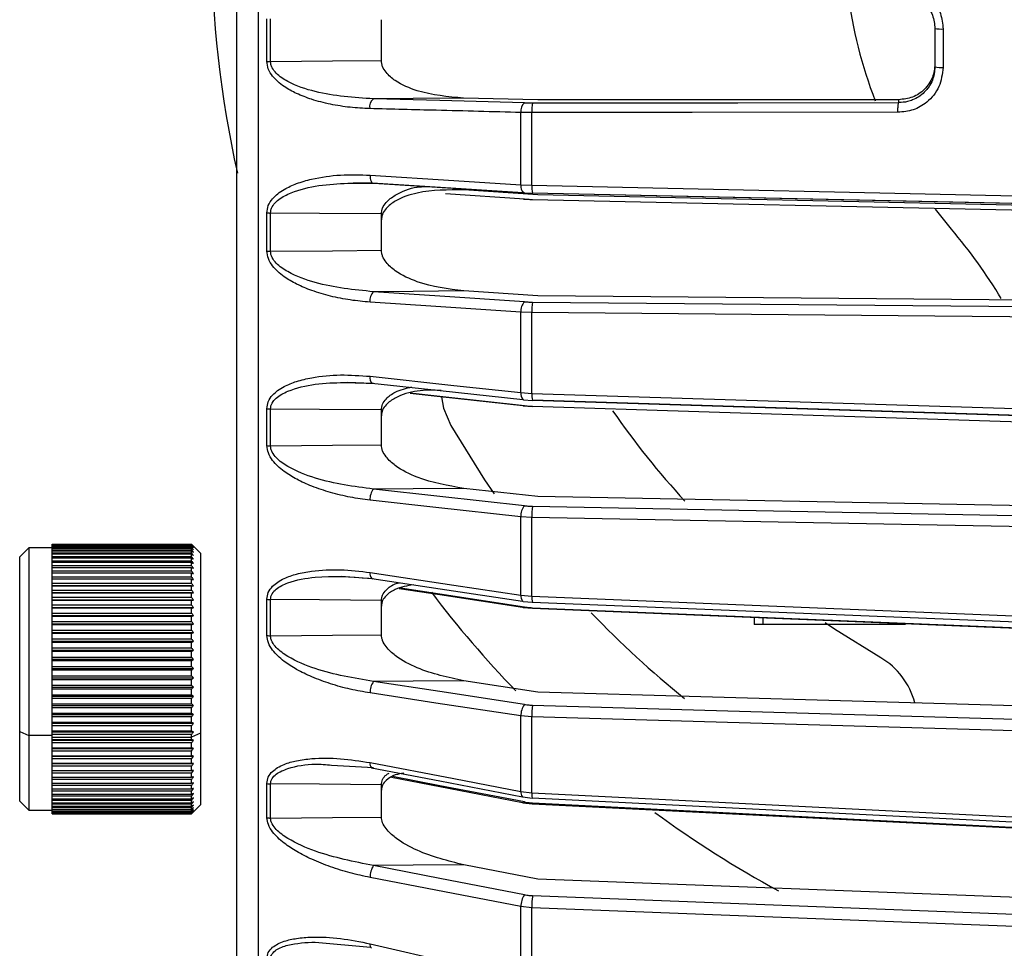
# Model space of a CAD drawing. Header units: millimetres. Extents: x -98 to 272, y -127 to 126.
# Tile 3 of 18: x -98 to -44, y -56 to -5. Entities that reach past the tile are written whole.
import ezdxf

# ---------------------------------------------------------------- set-up
doc = ezdxf.new("R2010")
doc.units = ezdxf.units.MM

msp = doc.modelspace()

# ---------------------------------------------------------------- linework, layer by layer
at = {"color": 7, "linetype": 'Continuous', "lineweight": 25}
for p, q in [((-84.902, -108.524), (-84.902, 108.524)), ((-84.433, -6.869), (-84.433, -4.511)), ((-78.1, -6.819), (-78.1, -4.565)), ((-47.05, -5.078), (-47.05, -7.201)), ((-69.458, -9.004), (-73.561, -8.899)), ((-49.5, -8.988), (-69.458, -9.004)), ((-70.388, -13.694), (-70.388, -9.694)), ((-69.787, -9.703), (-70.388, -9.694)), ((-69.787, -13.717), (-69.787, -9.703)), ((-79.665, -13.576), (-78.619, -13.574)), ((-69.458, -14.244), (-73.55, -13.975)), ((-70.388, -13.694), (-69.787, -13.717)), ((-70.241, -14.134), (-69.753, -14.155)), ((-70.192, -14.48), (-74.553, -14.193)), ((-70.241, -14.479), (-70.048, -14.488)), ((-69.868, -14.496), (-69.753, -14.501)), ((-18.5, -15.255), (-69.741, -14.154)), ((-69.741, -14.499), (-18.5, -15.616)), ((-18.5, -15.353), (-69.458, -14.244)), ((-46.591, -16.141), (-47.47, -15.04)), ((-84.433, -17.355), (-84.433, -15.246)), ((-78.1, -17.31), (-78.1, -15.304)), ((-69.458, -19.833), (-73.55, -19.559)), ((-18.5, -20.278), (-69.458, -19.833)), ((-69.741, -20.176), (-18.5, -20.624)), ((-70.388, -25.179), (-70.388, -20.735)), ((-69.787, -20.758), (-70.388, -20.735)), ((-69.787, -25.219), (-69.787, -20.758)), ((-79.959, -24.602), (-78.63, -24.656)), ((-78.54, -24.668), (-78.535, -24.666)), ((-70.388, -25.179), (-69.787, -25.219)), ((-70.251, -25.574), (-69.755, -25.608)), ((-84.433, -28.109), (-84.433, -26.075)), ((-84.233, -28.119), (-84.233, -26.085)), ((-70.252, -25.914), (-69.755, -25.948)), ((-78.1, -28.069), (-78.1, -26.136)), ((-69.458, -30.923), (-73.551, -30.472)), ((-20.5, -31.846), (-69.458, -30.923)), ((-70.388, -36.372), (-70.388, -32.042)), ((-69.787, -32.081), (-70.388, -32.042)), ((-69.787, -36.427), (-69.787, -32.081)), ((-96.3, -48.462), (-96.3, -33.563)), ((-96.3, -33.563), (-88.6, -33.563)), ((-88.6, -33.568), (-96.3, -33.568)), ((-96.3, -33.587), (-88.6, -33.587)), ((-88.6, -33.607), (-96.3, -33.607)), ((-96.3, -33.647), (-88.6, -33.647)), ((-88.6, -33.682), (-96.3, -33.682)), ((-96.3, -33.743), (-88.6, -33.743)), ((-88.1, -34.062), (-88.6, -33.562)), ((-88.6, -33.587), (-88.6, -33.568)), ((-88.6, -33.647), (-88.6, -33.607)), ((-88.6, -33.743), (-88.6, -33.682)), ((-97.6, -33.762), (-98.1, -34.262)), ((-98.1, -47.762), (-98.1, -34.262)), ((-96.3, -33.762), (-97.6, -33.762)), ((-97.6, -33.762), (-97.6, -48.262)), ((-88.6, -33.792), (-96.3, -33.792)), ((-96.3, -33.875), (-88.6, -33.875)), ((-88.6, -33.938), (-96.3, -33.938)), ((-96.3, -34.041), (-88.6, -34.041)), ((-88.6, -34.118), (-96.3, -34.118)), ((-96.3, -34.242), (-88.6, -34.242)), ((-88.6, -33.875), (-88.6, -33.792)), ((-88.6, -34.041), (-88.6, -33.938)), ((-88.6, -34.242), (-88.6, -34.118)), ((-88.1, -34.062), (-88.1, -47.962)), ((-88.6, -34.332), (-96.3, -34.332)), ((-96.3, -34.475), (-88.6, -34.475)), ((-88.6, -34.578), (-96.3, -34.578)), ((-96.3, -34.74), (-88.6, -34.74)), ((-88.6, -34.475), (-88.6, -34.332)), ((-88.6, -34.74), (-88.6, -34.578)), ((-88.6, -34.856), (-96.3, -34.856)), ((-96.3, -35.036), (-88.6, -35.036)), ((-88.6, -35.163), (-96.3, -35.163)), ((-96.3, -35.361), (-88.6, -35.361)), ((-88.6, -35.036), (-88.6, -34.856)), ((-88.6, -35.361), (-88.6, -35.163)), ((-80.326, -35.324), (-78.638, -35.454)), ((-88.6, -35.499), (-96.3, -35.499)), ((-96.3, -35.713), (-88.6, -35.713)), ((-96.3, -35.861), (-88.495, -35.861)), ((-88.6, -35.862), (-96.3, -35.862)), ((-88.6, -35.713), (-88.6, -35.499)), ((-88.6, -36.092), (-88.6, -35.862)), ((-96.3, -36.092), (-88.6, -36.092)), ((-96.3, -36.239), (-88.495, -36.239)), ((-88.6, -36.25), (-96.3, -36.25)), ((-88.6, -36.494), (-88.6, -36.25)), ((-70.388, -36.372), (-69.787, -36.427)), ((-96.3, -36.494), (-88.6, -36.494)), ((-96.3, -36.64), (-88.495, -36.64)), ((-88.6, -36.662), (-96.3, -36.662)), ((-96.3, -36.918), (-88.6, -36.918)), ((-88.6, -36.918), (-88.6, -36.662)), ((-84.433, -38.606), (-84.433, -36.604)), ((-84.233, -38.621), (-84.233, -36.619)), ((-78.1, -38.572), (-78.1, -36.668)), ((-70.263, -36.722), (-69.758, -36.769)), ((-96.3, -37.062), (-88.495, -37.062)), ((-88.6, -37.094), (-96.3, -37.094)), ((-96.3, -37.362), (-88.6, -37.362)), ((-96.3, -37.504), (-88.495, -37.504)), ((-88.6, -37.546), (-96.3, -37.546)), ((-88.6, -37.362), (-88.6, -37.094)), ((-88.6, -37.824), (-88.6, -37.546)), ((-70.264, -37.051), (-69.758, -37.099)), ((-69.741, -37.072), (-18.5, -39.183)), ((-96.3, -37.824), (-88.6, -37.824)), ((-96.3, -37.963), (-88.495, -37.963)), ((-88.6, -38.014), (-96.3, -38.014)), ((-88.6, -38.302), (-88.6, -38.014)), ((-57.5, -37.594), (-57.5, -38)), ((-49.133, -38), (-57.5, -38)), ((-57, -38), (-57, -37.615)), ((-96.3, -38.302), (-88.6, -38.302)), ((-96.3, -38.436), (-88.495, -38.436)), ((-88.6, -38.497), (-96.3, -38.497)), ((-88.6, -38.792), (-88.6, -38.497)), ((-96.3, -38.792), (-88.6, -38.792)), ((-96.3, -38.922), (-88.495, -38.922)), ((-88.6, -38.993), (-96.3, -38.993)), ((-88.6, -39.294), (-88.6, -38.993)), ((-96.3, -39.294), (-88.6, -39.294)), ((-96.3, -39.418), (-88.495, -39.418)), ((-88.6, -39.498), (-96.3, -39.498)), ((-88.6, -39.804), (-88.6, -39.498)), ((-96.3, -39.804), (-88.6, -39.804)), ((-96.3, -39.922), (-88.495, -39.922)), ((-88.6, -40.01), (-96.3, -40.01)), ((-88.6, -40.319), (-88.6, -40.01)), ((-96.3, -40.319), (-88.6, -40.319)), ((-96.3, -40.432), (-88.495, -40.432)), ((-88.6, -40.528), (-96.3, -40.528)), ((-88.6, -40.838), (-88.6, -40.528)), ((-96.3, -40.838), (-88.6, -40.838)), ((-96.3, -40.944), (-88.495, -40.944)), ((-88.6, -41.047), (-96.3, -41.047)), ((-96.3, -41.358), (-88.6, -41.358)), ((-88.6, -41.358), (-88.6, -41.047)), ((-69.458, -41.729), (-73.55, -41.105)), ((-96.3, -41.456), (-88.495, -41.456)), ((-88.6, -41.567), (-96.3, -41.567)), ((-96.3, -41.877), (-88.6, -41.877)), ((-88.6, -41.877), (-88.6, -41.567)), ((-18.5, -43.197), (-69.458, -41.729)), ((-96.3, -41.967), (-88.495, -41.967)), ((-88.6, -42.084), (-96.3, -42.084)), ((-96.3, -42.391), (-88.6, -42.391)), ((-88.6, -42.391), (-88.6, -42.084)), ((-69.741, -42.457), (-18.5, -43.934)), ((-96.3, -42.472), (-88.495, -42.472)), ((-88.6, -42.596), (-96.3, -42.596)), ((-96.3, -42.898), (-88.6, -42.898)), ((-96.3, -42.971), (-88.495, -42.971)), ((-88.6, -42.898), (-88.6, -42.596)), ((-88.6, -43.099), (-96.3, -43.099)), ((-96.3, -43.396), (-88.6, -43.396)), ((-96.3, -43.46), (-88.495, -43.46)), ((-88.6, -43.396), (-88.6, -43.099)), ((-70.388, -47.225), (-70.388, -43.054)), ((-69.787, -43.109), (-70.388, -43.054)), ((-69.787, -47.295), (-69.787, -43.109)), ((-98.1, -43.915), (-97.6, -44.13)), ((-88.6, -43.593), (-96.3, -43.593)), ((-96.3, -43.883), (-88.6, -43.883)), ((-96.3, -43.937), (-88.495, -43.937)), ((-88.6, -44.074), (-96.3, -44.074)), ((-88.6, -43.883), (-88.6, -43.593)), ((-88.1, -44.001), (-88.6, -44.216)), ((-88.6, -44.355), (-88.6, -44.074)), ((-96.3, -44.13), (-97.6, -44.13)), ((-96.3, -44.216), (-88.6, -44.216)), ((-96.3, -44.355), (-88.6, -44.355)), ((-96.3, -44.4), (-88.495, -44.4)), ((-88.6, -44.541), (-96.3, -44.541)), ((-88.6, -44.812), (-88.6, -44.541)), ((-96.3, -44.812), (-88.6, -44.812)), ((-96.3, -44.846), (-88.495, -44.846)), ((-88.6, -44.99), (-96.3, -44.99)), ((-88.6, -45.249), (-88.6, -44.99)), ((-96.3, -45.249), (-88.6, -45.249)), ((-96.3, -45.274), (-88.495, -45.274)), ((-88.6, -45.42), (-96.3, -45.42)), ((-96.3, -45.667), (-88.6, -45.667)), ((-96.3, -45.681), (-88.495, -45.681)), ((-88.6, -45.667), (-88.6, -45.42)), ((-88.6, -45.828), (-96.3, -45.828)), ((-96.3, -46.061), (-88.6, -46.061)), ((-96.3, -46.065), (-88.495, -46.065)), ((-88.6, -46.213), (-96.3, -46.213)), ((-88.6, -46.061), (-88.6, -45.828)), ((-88.6, -46.431), (-88.6, -46.213)), ((-80.866, -45.766), (-78.535, -45.897)), ((-96.3, -46.431), (-88.6, -46.431)), ((-88.6, -46.572), (-96.3, -46.572)), ((-96.3, -46.774), (-88.6, -46.774)), ((-88.6, -46.774), (-88.6, -46.572)), ((-84.433, -48.676), (-84.433, -46.79)), ((-84.233, -48.695), (-84.233, -46.808)), ((-88.6, -46.904), (-96.3, -46.904)), ((-96.3, -47.09), (-88.6, -47.09)), ((-88.6, -47.208), (-96.3, -47.208)), ((-88.6, -47.09), (-88.6, -46.904)), ((-88.6, -47.375), (-88.6, -47.208)), ((-78.1, -48.648), (-78.1, -46.855)), ((-70.388, -47.225), (-69.787, -47.295)), ((-98.1, -47.762), (-97.6, -48.262)), ((-96.3, -47.375), (-88.6, -47.375)), ((-88.6, -47.482), (-96.3, -47.482)), ((-96.3, -47.63), (-88.6, -47.63)), ((-88.6, -47.724), (-96.3, -47.724)), ((-96.3, -47.853), (-88.6, -47.853)), ((-88.6, -47.63), (-88.6, -47.482)), ((-88.6, -47.853), (-88.6, -47.724)), ((-70.279, -47.846), (-69.761, -47.907)), ((-70.278, -47.529), (-69.761, -47.59)), ((-97.6, -48.262), (-96.3, -48.262)), ((-88.6, -47.933), (-96.3, -47.933)), ((-96.3, -48.042), (-88.6, -48.042)), ((-88.6, -48.108), (-96.3, -48.108)), ((-96.3, -48.197), (-88.6, -48.197)), ((-88.6, -48.249), (-96.3, -48.249)), ((-96.3, -48.317), (-88.6, -48.317)), ((-88.6, -48.355), (-96.3, -48.355)), ((-96.3, -48.401), (-88.6, -48.401)), ((-88.6, -48.425), (-96.3, -48.425)), ((-88.6, -48.042), (-88.6, -47.933)), ((-88.6, -48.462), (-88.1, -47.962)), ((-88.6, -48.197), (-88.6, -48.108)), ((-88.6, -48.317), (-88.6, -48.249)), ((-88.6, -48.401), (-88.6, -48.355)), ((-88.6, -48.45), (-88.6, -48.425)), ((-96.3, -48.45), (-88.6, -48.45)), ((-88.6, -48.459), (-96.3, -48.459)), ((-96.3, -48.462), (-88.6, -48.462)), ((-88.6, -48.459), (-88.6, -48.462)), ((-69.458, -52.074), (-73.551, -51.284)), ((-20.5, -53.957), (-69.458, -52.074)), ((-70.388, -57.562), (-70.388, -53.592)), ((-69.787, -53.662), (-70.388, -53.592)), ((-69.787, -57.645), (-69.787, -53.662)), ((-81.757, -55.548), (-78.699, -55.83))]:
    msp.add_line(p, q, dxfattribs=at)
at = {"color": 7, "linetype": 'Continuous', "lineweight": 25, "flags": 128}
for points in [[(-84.233, -6.872), (-80.798, -6.843), (-78.1, -6.819)], [(-73.561, -8.899), (-76.354, -8.924), (-78.548, -8.943)], [(-70.192, -9.157), (-74.872, -9.037), (-78.548, -8.943)], [(-69.741, -9.162), (-58.406, -9.153), (-49.5, -9.146)], [(-49.5, -9.146), (-49.5, -9.058), (-49.5, -8.988)], [(-49.548, -9.685), (-60.926, -9.695), (-69.787, -9.703)], [(-78.73, -13.156), (-74.092, -13.455), (-70.388, -13.694)], [(-78.73, -13.156), (-78.728, -13.252), (-78.717, -13.342), (-78.699, -13.423), (-78.675, -13.492), (-78.645, -13.545), (-78.611, -13.581), (-78.574, -13.599), (-78.534, -13.598)], [(-78.619, -13.574), (-74.845, -13.818), (-70.277, -14.112)], [(-78.534, -13.598), (-73.863, -13.898), (-70.254, -14.131)], [(-70.192, -14.135), (-70.231, -14.136), (-70.241, -14.134)], [(-69.787, -13.717), (-41.345, -14.33), (-18.5, -14.821)], [(-69.762, -14.134), (-44.771, -14.671), (-18.5, -15.236)], [(-70.241, -14.479), (-70.231, -14.482), (-70.192, -14.48)], [(-69.741, -14.154), (-69.751, -14.157), (-69.753, -14.155)], [(-69.753, -14.5), (-69.751, -14.502), (-69.741, -14.499)], [(-78.1, -15.304), (-81.534, -15.274), (-84.233, -15.252)], [(-84.233, -17.362), (-80.798, -17.333), (-78.1, -17.31)], [(-73.55, -19.559), (-76.341, -19.583), (-78.534, -19.602)], [(-70.192, -20.16), (-74.864, -19.847), (-78.534, -19.602)], [(-70.388, -20.735), (-75.093, -20.421), (-78.73, -20.178)], [(-18.5, -21.205), (-47.499, -20.952), (-69.787, -20.758)], [(-78.731, -24.279), (-74.093, -24.779), (-70.388, -25.179)], [(-78.63, -24.656), (-74.854, -25.063), (-70.287, -25.556)], [(-76.512, -25.216), (-74.855, -25.397), (-70.287, -25.896)], [(-70.192, -25.905), (-74.864, -25.395), (-76.509, -25.215)], [(-74.779, -25.419), (-74.665, -26.035), (-74.265, -27)], [(-70.251, -25.574), (-70.269, -25.568), (-70.286, -25.556)], [(-69.787, -25.219), (-42.47, -26.076), (-20.548, -26.764)], [(-78.1, -26.136), (-81.534, -26.108), (-84.233, -26.085)], [(-70.287, -25.896), (-70.269, -25.907), (-70.252, -25.914)], [(-70.252, -25.914), (-70.231, -25.916), (-70.192, -25.905)], [(-69.764, -25.593), (-45.77, -26.345), (-20.523, -27.137)], [(-69.741, -25.596), (-69.751, -25.609), (-69.755, -25.608)], [(-69.755, -25.948), (-69.751, -25.949), (-69.741, -25.936)], [(-20.521, -27.14), (-48.075, -26.276), (-69.741, -25.596)], [(-69.741, -25.936), (-42.166, -26.808), (-20.5, -27.494)], [(-74.265, -27), (-72.399, -30.001), (-71.875, -30.772)], [(-84.233, -28.119), (-80.798, -28.091), (-78.1, -28.069)], [(-73.551, -30.472), (-76.342, -30.495), (-78.535, -30.514)], [(-70.192, -31.433), (-74.864, -30.918), (-78.535, -30.514)], [(-70.388, -32.042), (-75.094, -31.524), (-78.731, -31.123)], [(-69.741, -31.461), (-42.166, -31.982), (-20.5, -32.391)], [(-20.548, -33.009), (-48.379, -32.485), (-69.787, -32.081)], [(-78.73, -35.119), (-74.092, -35.816), (-70.388, -36.372)], [(-78.638, -35.454), (-74.863, -36.021), (-70.296, -36.708)], [(-77.113, -36.005), (-74.864, -36.346), (-70.296, -37.038)], [(-70.192, -37.03), (-74.864, -36.322), (-77.055, -35.99)], [(-69.787, -36.427), (-41.345, -37.592), (-18.5, -38.527)], [(-78.1, -36.668), (-81.534, -36.64), (-84.233, -36.619)], [(-70.263, -36.722), (-70.269, -36.721), (-70.296, -36.708)], [(-69.766, -36.759), (-44.775, -37.781), (-18.5, -38.856)], [(-69.741, -36.742), (-69.751, -36.765), (-69.758, -36.769)], [(-70.296, -37.038), (-70.269, -37.05), (-70.264, -37.051)], [(-70.264, -37.051), (-70.231, -37.049), (-70.192, -37.03)], [(-69.758, -37.099), (-69.751, -37.095), (-69.741, -37.072)], [(-69.753, -37.089), (-44.775, -38.118), (-18.501, -39.2)], [(-50.5, -39.837), (-53.056, -38.248), (-53.565, -37.903)], [(-84.233, -38.621), (-80.798, -38.594), (-78.1, -38.572)], [(-73.55, -41.105), (-76.341, -41.127), (-78.534, -41.145)], [(-70.192, -42.418), (-74.864, -41.705), (-78.534, -41.145)], [(-70.388, -43.054), (-75.093, -42.337), (-78.73, -41.782)], [(-18.5, -44.585), (-47.499, -43.75), (-69.787, -43.109)], [(-78.731, -45.631), (-74.093, -46.518), (-70.388, -47.225)], [(-78.648, -45.925), (-74.873, -46.646), (-70.305, -47.519)], [(-78.648, -45.925), (-78.646, -45.926), (-78.617, -45.935)], [(-78.1, -46.855), (-81.534, -46.829), (-84.233, -46.808)], [(-77.554, -46.442), (-74.874, -46.958), (-70.306, -47.836)], [(-70.192, -47.807), (-74.864, -46.909), (-77.49, -46.404)], [(-69.787, -47.295), (-42.47, -48.663), (-20.548, -49.761)], [(-70.306, -47.836), (-70.303, -47.837), (-70.279, -47.846)], [(-70.278, -47.529), (-70.303, -47.52), (-70.305, -47.519)], [(-69.768, -47.583), (-45.774, -48.784), (-20.527, -50.048)], [(-69.768, -47.901), (-69.76, -47.906), (-69.751, -47.893), (-69.741, -47.861)], [(-69.758, -47.901), (-45.774, -49.108), (-20.528, -50.378)], [(-69.741, -47.861), (-42.166, -49.248), (-20.5, -50.338)], [(-84.233, -48.695), (-80.798, -48.669), (-78.1, -48.648)], [(-73.551, -51.284), (-76.342, -51.305), (-78.535, -51.322)], [(-70.192, -52.935), (-74.864, -52.032), (-78.535, -51.322)], [(-70.388, -53.592), (-75.094, -52.683), (-78.731, -51.981)], [(-69.741, -52.985), (-42.166, -54.046), (-20.5, -54.88)], [(-20.548, -55.554), (-48.379, -54.484), (-69.787, -53.662)], [(-78.73, -55.644), (-74.092, -56.71), (-70.388, -57.562)]]:
    msp.add_lwpolyline(points, dxfattribs=at)
at = {"color": 7, "linetype": 'Continuous', "lineweight": 25}
for centre, radius, start, end in [((-27.5, 0), 60, 167.88144, 192.56135), ((-27.5, 0), 25, 186.987, 201.2169), ((-47.155, -2.559), 2.522, 262.1356, 272.3843), ((-84.236, 0.458), 7.33, 268.4595, 270.0263), ((-47.155, -5.412), 1.792, 258.8885, 273.3468), ((-78.192, -9.377), 0.562, 129.3333, 190.5882), ((-69.837, -9.591), 0.561, 129.3226, 190.5721), ((-68.124, -9.571), 1.668, 165.8138, 184.5245), ((-69.889, -13.771), 0.505, 171.181, 225.912), ((-68.236, -13.817), 1.555, 176.3236, 192.546), ((-84.236, -11.945), 3.307, 266.5826, 270.0573), ((-69.5, -35.511), 30, 31.1769, 40.2142), ((-84.236, -14.456), 2.906, 266.1105, 270.0648), ((-78.061, -20.084), 0.676, 134.4444, 187.9387), ((-69.72, -20.642), 0.675, 134.4364, 187.9212), ((-67.637, -20.634), 2.154, 167.7213, 183.3089), ((-78.257, -24.35), 0.48, 171.4678, 220.6958), ((-69.893, -25.248), 0.5, 172.1497, 218.0987), ((-68.578, -25.317), 1.213, 175.3534, 193.9031), ((-84.236, -24.146), 1.939, 264.1624, 270.0939), ((-27.5, 0), 46, 214.6858, 222.6624), ((-84.236, -26.319), 1.8, 263.7091, 270.1002), ((-77.931, -31.044), 0.804, 138.7158, 185.6201), ((-69.588, -31.964), 0.804, 138.7107, 185.6028), ((-67.088, -31.969), 2.701, 169.1786, 182.3954), ((-78.322, -35.187), 0.414, 170.5428, 220.2511), ((-78.591, -35.386), 0.0832, 235.5071, 312.7437), ((-27.5, 0), 60, 217.11973, 223.97948), ((-69.98, -36.44), 0.414, 170.5579, 220.2862), ((-68.871, -36.522), 0.921, 174.0812, 195.5648), ((-84.236, -35.231), 1.388, 261.8201, 270.1235), ((-27.5, 0), 54, 223.7617, 231.1942), ((-84.236, -37.304), 1.317, 261.3763, 270.1283), ((-52.5, -43.301), 4, 14.1833, 60), ((-77.795, -41.722), 0.937, 142.0682, 183.7268), ((-69.453, -42.994), 0.937, 142.0654, 183.7097), ((-66.523, -43.01), 3.265, 170.2506, 181.7296), ((-78.384, -45.692), 0.352, 170.085, 221.4617), ((-84.235, -45.716), 1.092, 259.5683, 270.1443), ((-70.019, -47.279), 0.374, 171.723, 219.8807), ((-68.827, -47.378), 0.963, 175.0655, 192.3361), ((-70.272, -47.743), 0.103, 266.4725, 321.1425), ((-27.5, 0), 60, 233.74826, 241.48238), ((-84.235, -47.644), 1.051, 259.1531, 270.1471), ((-77.661, -51.941), 1.071, 144.713, 182.1148), ((-69.318, -53.553), 1.071, 144.712, 182.0979), ((-65.959, -53.581), 3.828, 171.058, 181.2141), ((-78.459, -55.702), 0.277, 167.9362, 224.5632)]:
    msp.add_arc(centre, radius, start, end, dxfattribs=at)
for points, knots in [([(-86.1, -106.692), (-86.1, -106.609), (-86.1, -106.439), (-86.1, -105.038), (-86.1, -102.714), (-86.1, -99.336), (-86.1, -94.909), (-86.1, -89.436), (-86.1, -82.965), (-86.1, -75.577), (-86.1, -67.382), (-86.1, -58.517), (-86.1, -49.136), (-86.1, -39.405), (-86.1, -29.486), (-86.1, -19.539), (-86.1, -9.707), (-86.1, 0), (-86.1, 9.707), (-86.1, 19.539), (-86.1, 29.486), (-86.1, 39.405), (-86.1, 49.136), (-86.1, 58.517), (-86.1, 67.382), (-86.1, 75.577), (-86.1, 82.965), (-86.1, 89.436), (-86.1, 94.909), (-86.1, 99.336), (-86.1, 102.714), (-86.1, 105.038), (-86.1, 106.439), (-86.1, 106.609), (-86.1, 106.692)], [0, 0, 0, 0, 0.028642, 0.058248, 0.088734, 0.119994, 0.151901, 0.184313, 0.217069, 0.25, 0.282931, 0.315687, 0.348099, 0.380006, 0.411266, 0.441752, 0.471358, 0.5, 0.528642, 0.558248, 0.588734, 0.619994, 0.651901, 0.684313, 0.717069, 0.75, 0.782931, 0.815687, 0.848099, 0.880006, 0.911266, 0.941752, 0.971358, 1, 1, 1, 1]), ([(-49.548, -2.562), (-49.18, -2.611), (-48.447, -2.709), (-47.626, -3.383), (-47.137, -4.211), (-47.079, -4.789), (-47.05, -5.078)], [0, 0, 0, 0, 0.280376, 0.559711, 0.779881, 1, 1, 1, 1]), ([(-49.5, -3.051), (-49.335, -3.063), (-49.074, -3.082), (-48.579, -3.252), (-48.155, -3.532), (-47.821, -3.947), (-47.569, -4.414), (-47.527, -4.802), (-47.5, -5.057)], [0, 0, 0, 0, 0.1579146, 0.2507744, 0.5002122, 0.6313331, 0.7584669, 1, 1, 1, 1]), ([(-84.233, -6.872), (-84.233, -6.432), (-84.233, -5.646), (-84.233, -4.859), (-84.233, -4.513)], [0, 0, 0, 0, 0.56, 1, 1, 1, 1]), ([(-47.5, -5.057), (-47.5, -5.452), (-47.5, -6.156), (-47.5, -6.861), (-47.5, -7.17)], [0, 0, 0, 0, 0.56, 1, 1, 1, 1]), ([(-78.744, -9.48), (-79.108, -9.462), (-79.837, -9.426), (-80.914, -9.255), (-81.905, -9.002), (-82.763, -8.678), (-83.39, -8.337), (-83.831, -8.004), (-84.137, -7.685), (-84.381, -7.311), (-84.416, -7.01), (-84.433, -6.869)], [0, 0, 0, 0, 0.1671353, 0.335379, 0.4975988, 0.6317431, 0.7481811, 0.8152062, 0.8740605, 0.940845, 1, 1, 1, 1]), ([(-78.548, -8.943), (-79.628, -8.87), (-81.24, -8.761), (-83.041, -8.155), (-83.836, -7.647), (-84.123, -7.287), (-84.218, -7.054), (-84.228, -6.932), (-84.233, -6.872)], [0, 0, 0, 0, 0.513105, 0.766286, 0.887855, 0.945307, 0.97294, 1, 1, 1, 1]), ([(-73.561, -8.899), (-74.426, -8.824), (-75.727, -8.71), (-77.168, -8.095), (-77.8, -7.577), (-78.021, -7.218), (-78.091, -6.988), (-78.097, -6.875), (-78.1, -6.819)], [0, 0, 0, 0, 0.49732, 0.747807, 0.873531, 0.940456, 0.970622, 1, 1, 1, 1]), ([(-47.5, -7.009), (-47.528, -7.263), (-47.569, -7.652), (-47.822, -8.115), (-48.156, -8.521), (-48.717, -8.906), (-49.239, -8.961), (-49.5, -8.988)], [0, 0, 0, 0, 0.242838, 0.3700599, 0.5008462, 0.7503089, 1, 1, 1, 1]), ([(-47.05, -7.201), (-47.097, -7.569), (-47.192, -8.303), (-47.86, -9.12), (-48.683, -9.604), (-49.259, -9.658), (-49.548, -9.685)], [0, 0, 0, 0, 0.27982, 0.55917, 0.779392, 1, 1, 1, 1]), ([(-47.5, -7.17), (-47.527, -7.425), (-47.569, -7.812), (-47.821, -8.275), (-48.155, -8.684), (-48.58, -8.96), (-49.074, -9.118), (-49.336, -9.147), (-49.5, -9.146), (-49.5, -9.146)], [0, 0, 0, 0, 0.241541, 0.368673, 0.499786, 0.749214, 0.842114, 0.999996, 1, 1, 1, 1]), ([(-70.192, -9.157), (-70.111, -9.159), (-69.964, -9.162), (-69.809, -9.162), (-69.741, -9.162)], [0, 0, 0, 0, 0.559638, 1, 1, 1, 1]), ([(-49.548, -9.685), (-49.547, -9.622), (-49.547, -9.525), (-49.542, -9.403), (-49.535, -9.318), (-49.528, -9.247), (-49.516, -9.175), (-49.506, -9.158), (-49.5, -9.146)], [0, 0, 0, 0, 0.23941, 0.368331, 0.5, 0.63167, 0.76059, 1, 1, 1, 1]), ([(-70.388, -9.694), (-71.948, -9.654), (-74.733, -9.584), (-77.519, -9.512), (-78.744, -9.48)], [0, 0, 0, 0, 0.56, 1, 1, 1, 1]), ([(-84.433, -15.246), (-84.416, -15.107), (-84.381, -14.812), (-84.137, -14.462), (-83.831, -14.172), (-83.39, -13.88), (-82.762, -13.596), (-81.723, -13.3), (-80.361, -13.108), (-79.275, -13.14), (-78.73, -13.156)], [0, 0, 0, 0, 0.0590467, 0.125735, 0.1844623, 0.2514116, 0.367628, 0.5016236, 0.7502705, 1, 1, 1, 1]), ([(-84.233, -15.252), (-84.228, -15.192), (-84.218, -15.072), (-84.123, -14.847), (-83.836, -14.51), (-83.039, -14.061), (-81.233, -13.586), (-79.617, -13.593), (-78.534, -13.598)], [0, 0, 0, 0, 0.027028, 0.054631, 0.112021, 0.233459, 0.486379, 1, 1, 1, 1]), ([(-78.1, -15.304), (-78.097, -15.249), (-78.091, -15.138), (-78.021, -14.916), (-77.8, -14.578), (-77.167, -14.128), (-76.396, -13.813), (-75.795, -13.791), (-75.629, -13.785)], [0, 0, 0, 0, 0.04899, 0.09928, 0.210804, 0.420391, 0.839595, 1, 1, 1, 1]), ([(-73.55, -13.975), (-74.417, -13.971), (-75.721, -13.966), (-77.165, -14.447), (-77.798, -14.905), (-78.02, -15.242), (-78.091, -15.465), (-78.097, -15.576), (-78.1, -15.631)], [0, 0, 0, 0, 0.497301, 0.747796, 0.873525, 0.940465, 0.970628, 1, 1, 1, 1]), ([(-70.192, -14.48), (-70.111, -14.485), (-69.964, -14.494), (-69.809, -14.498), (-69.741, -14.499)], [0, 0, 0, 0, 0.559639, 1, 1, 1, 1]), ([(-84.233, -17.362), (-84.233, -16.968), (-84.233, -16.266), (-84.233, -15.561), (-84.233, -15.252)], [0, 0, 0, 0, 0.56, 1, 1, 1, 1]), ([(-78.73, -20.178), (-79.095, -20.145), (-79.826, -20.079), (-80.907, -19.864), (-81.901, -19.572), (-82.76, -19.215), (-83.388, -18.852), (-83.829, -18.504), (-84.136, -18.175), (-84.38, -17.795), (-84.416, -17.496), (-84.433, -17.355)], [0, 0, 0, 0, 0.1672206, 0.3357284, 0.4983192, 0.6321139, 0.7482769, 0.8152709, 0.874092, 0.9408708, 1, 1, 1, 1]), ([(-78.534, -19.602), (-79.618, -19.494), (-81.234, -19.332), (-83.039, -18.672), (-83.836, -18.143), (-84.123, -17.776), (-84.219, -17.542), (-84.228, -17.422), (-84.233, -17.362)], [0, 0, 0, 0, 0.5138244, 0.7663822, 0.8879015, 0.9454668, 0.9730359, 1, 1, 1, 1]), ([(-73.55, -19.559), (-74.417, -19.448), (-75.721, -19.281), (-77.165, -18.613), (-77.798, -18.074), (-78.02, -17.708), (-78.091, -17.477), (-78.097, -17.365), (-78.1, -17.31)], [0, 0, 0, 0, 0.497301, 0.747796, 0.873525, 0.940465, 0.970628, 1, 1, 1, 1]), ([(-70.192, -20.16), (-70.111, -20.164), (-69.964, -20.173), (-69.809, -20.175), (-69.741, -20.176)], [0, 0, 0, 0, 0.559639, 1, 1, 1, 1]), ([(-84.433, -26.075), (-84.416, -25.94), (-84.381, -25.653), (-84.138, -25.321), (-83.833, -25.05), (-83.392, -24.783), (-82.763, -24.532), (-81.723, -24.287), (-80.36, -24.159), (-79.274, -24.239), (-78.731, -24.279)], [0, 0, 0, 0, 0.058953, 0.125513, 0.184149, 0.250987, 0.367434, 0.501751, 0.750786, 1, 1, 1, 1]), ([(-84.233, -26.085), (-84.228, -26.027), (-84.218, -25.91), (-84.123, -25.693), (-83.837, -25.373), (-83.042, -24.96), (-81.236, -24.558), (-79.618, -24.622), (-78.535, -24.666)], [0, 0, 0, 0, 0.027132, 0.054565, 0.111728, 0.232859, 0.48615, 1, 1, 1, 1]), ([(-78.1, -26.136), (-78.097, -26.083), (-78.091, -25.974), (-78.021, -25.759), (-77.8, -25.44), (-77.258, -25.063), (-76.733, -24.937), (-76.416, -24.861)], [0, 0, 0, 0, 0.066296, 0.134353, 0.285271, 0.568896, 1, 1, 1, 1]), ([(-74.792, -25.063), (-75.239, -25.048), (-76.122, -25.018), (-77.165, -25.342), (-77.798, -25.759), (-78.021, -26.08), (-78.091, -26.295), (-78.097, -26.404), (-78.1, -26.457)], [0, 0, 0, 0, 0.338396, 0.668074, 0.833547, 0.921645, 0.961342, 1, 1, 1, 1]), ([(-70.192, -25.905), (-70.111, -25.913), (-69.964, -25.927), (-69.809, -25.933), (-69.741, -25.936)], [0, 0, 0, 0, 0.559638, 1, 1, 1, 1]), ([(-78.731, -31.123), (-79.095, -31.074), (-79.826, -30.977), (-80.905, -30.719), (-81.898, -30.39), (-82.758, -30.003), (-83.387, -29.62), (-83.829, -29.26), (-84.136, -28.924), (-84.38, -28.541), (-84.416, -28.247), (-84.433, -28.109)], [0, 0, 0, 0, 0.167121, 0.335364, 0.497583, 0.631728, 0.748173, 0.815203, 0.874056, 0.940854, 1, 1, 1, 1]), ([(-78.535, -30.514), (-79.617, -30.369), (-81.232, -30.153), (-83.038, -29.444), (-83.835, -28.898), (-84.122, -28.53), (-84.218, -28.297), (-84.228, -28.178), (-84.233, -28.119)], [0, 0, 0, 0, 0.5130671, 0.7662611, 0.8878458, 0.9453059, 0.9729409, 1, 1, 1, 1]), ([(-73.551, -30.472), (-74.418, -30.324), (-75.721, -30.103), (-77.165, -29.384), (-77.798, -28.829), (-78.021, -28.462), (-78.091, -28.233), (-78.097, -28.123), (-78.1, -28.069)], [0, 0, 0, 0, 0.497302, 0.747797, 0.873526, 0.940464, 0.970627, 1, 1, 1, 1]), ([(-70.192, -31.433), (-70.111, -31.441), (-69.964, -31.455), (-69.809, -31.46), (-69.741, -31.461)], [0, 0, 0, 0, 0.5596384, 1, 1, 1, 1]), ([(-88.495, -33.67), (-88.514, -33.65), (-88.549, -33.614), (-88.585, -33.578), (-88.6, -33.563)], [0, 0, 0, 0, 0.56, 1, 1, 1, 1]), ([(-88.6, -33.568), (-88.58, -33.587), (-88.545, -33.621), (-88.51, -33.655), (-88.495, -33.67)], [0, 0, 0, 0, 0.56, 1, 1, 1, 1]), ([(-88.495, -33.701), (-88.514, -33.679), (-88.549, -33.641), (-88.585, -33.604), (-88.6, -33.587)], [0, 0, 0, 0, 0.56, 1, 1, 1, 1]), ([(-88.6, -33.607), (-88.58, -33.624), (-88.545, -33.656), (-88.51, -33.687), (-88.495, -33.701)], [0, 0, 0, 0, 0.56, 1, 1, 1, 1]), ([(-88.495, -33.767), (-88.514, -33.745), (-88.549, -33.705), (-88.585, -33.665), (-88.6, -33.647)], [0, 0, 0, 0, 0.56, 1, 1, 1, 1]), ([(-88.6, -33.682), (-88.58, -33.698), (-88.545, -33.726), (-88.51, -33.755), (-88.495, -33.767)], [0, 0, 0, 0, 0.56, 1, 1, 1, 1]), ([(-88.495, -33.869), (-88.514, -33.846), (-88.549, -33.804), (-88.585, -33.762), (-88.6, -33.743)], [0, 0, 0, 0, 0.56, 1, 1, 1, 1]), ([(-88.6, -33.792), (-88.58, -33.806), (-88.545, -33.832), (-88.51, -33.858), (-88.495, -33.869)], [0, 0, 0, 0, 0.56, 1, 1, 1, 1]), ([(-88.495, -34.006), (-88.514, -33.982), (-88.549, -33.938), (-88.585, -33.894), (-88.6, -33.875)], [0, 0, 0, 0, 0.56, 1, 1, 1, 1]), ([(-88.6, -33.938), (-88.58, -33.95), (-88.545, -33.973), (-88.51, -33.996), (-88.495, -34.006)], [0, 0, 0, 0, 0.56, 1, 1, 1, 1]), ([(-88.495, -34.177), (-88.514, -34.152), (-88.549, -34.106), (-88.585, -34.061), (-88.6, -34.041)], [0, 0, 0, 0, 0.56, 1, 1, 1, 1]), ([(-88.6, -34.118), (-88.58, -34.129), (-88.545, -34.149), (-88.51, -34.168), (-88.495, -34.177)], [0, 0, 0, 0, 0.56, 1, 1, 1, 1]), ([(-88.495, -34.381), (-88.514, -34.355), (-88.549, -34.309), (-88.585, -34.262), (-88.6, -34.242)], [0, 0, 0, 0, 0.56, 1, 1, 1, 1]), ([(-88.6, -34.332), (-88.58, -34.341), (-88.545, -34.357), (-88.51, -34.374), (-88.495, -34.381)], [0, 0, 0, 0, 0.56, 1, 1, 1, 1]), ([(-88.495, -34.618), (-88.514, -34.591), (-88.549, -34.543), (-88.585, -34.496), (-88.6, -34.475)], [0, 0, 0, 0, 0.56, 1, 1, 1, 1]), ([(-88.6, -34.578), (-88.58, -34.585), (-88.545, -34.598), (-88.51, -34.612), (-88.495, -34.618)], [0, 0, 0, 0, 0.56, 1, 1, 1, 1]), ([(-88.495, -34.885), (-88.514, -34.858), (-88.549, -34.81), (-88.585, -34.762), (-88.6, -34.74)], [0, 0, 0, 0, 0.56, 1, 1, 1, 1]), ([(-88.6, -34.856), (-88.58, -34.861), (-88.545, -34.871), (-88.51, -34.881), (-88.495, -34.885)], [0, 0, 0, 0, 0.56, 1, 1, 1, 1]), ([(-88.495, -35.183), (-88.514, -35.155), (-88.549, -35.106), (-88.585, -35.058), (-88.6, -35.036)], [0, 0, 0, 0, 0.56, 1, 1, 1, 1]), ([(-88.6, -35.163), (-88.58, -35.167), (-88.545, -35.173), (-88.51, -35.18), (-88.495, -35.183)], [0, 0, 0, 0, 0.56, 1, 1, 1, 1]), ([(-88.495, -35.508), (-88.514, -35.481), (-88.549, -35.432), (-88.585, -35.383), (-88.6, -35.361)], [0, 0, 0, 0, 0.56, 1, 1, 1, 1]), ([(-84.433, -36.604), (-84.416, -36.474), (-84.381, -36.196), (-84.137, -35.885), (-83.831, -35.636), (-83.39, -35.396), (-82.762, -35.182), (-81.723, -34.991), (-80.361, -34.929), (-79.275, -35.055), (-78.73, -35.119)], [0, 0, 0, 0, 0.0590467, 0.125735, 0.1844623, 0.2514116, 0.367628, 0.5016236, 0.7502705, 1, 1, 1, 1]), ([(-84.233, -36.619), (-84.228, -36.562), (-84.218, -36.449), (-84.123, -36.241), (-83.836, -35.941), (-83.039, -35.57), (-81.321, -35.256), (-79.795, -35.368), (-78.803, -35.442)], [0, 0, 0, 0, 0.0282373, 0.0570747, 0.1170321, 0.2439018, 0.5081341, 1, 1, 1, 1]), ([(-88.6, -35.499), (-88.58, -35.501), (-88.545, -35.504), (-88.51, -35.507), (-88.495, -35.508)], [0, 0, 0, 0, 0.56, 1, 1, 1, 1]), ([(-88.495, -35.861), (-88.514, -35.834), (-88.549, -35.784), (-88.585, -35.735), (-88.6, -35.713)], [0, 0, 0, 0, 0.56, 1, 1, 1, 1]), ([(-88.6, -35.862), (-88.58, -35.862), (-88.545, -35.862), (-88.51, -35.861), (-88.495, -35.861)], [0, 0, 0, 0, 0.56, 1, 1, 1, 1]), ([(-78.1, -36.668), (-78.097, -36.616), (-78.091, -36.511), (-78.021, -36.305), (-77.798, -36.01), (-77.465, -35.771), (-77.177, -35.706), (-77.095, -35.687)], [0, 0, 0, 0, 0.097134, 0.196847, 0.417971, 0.833528, 1, 1, 1, 1]), ([(-76.339, -35.802), (-76.681, -35.864), (-77.232, -35.965), (-77.798, -36.316), (-78.021, -36.616), (-78.091, -36.822), (-78.097, -36.927), (-78.1, -36.979)], [0, 0, 0, 0, 0.44891, 0.723641, 0.86991, 0.935818, 1, 1, 1, 1]), ([(-88.495, -36.239), (-88.514, -36.211), (-88.549, -36.162), (-88.585, -36.113), (-88.6, -36.092)], [0, 0, 0, 0, 0.56, 1, 1, 1, 1]), ([(-88.6, -36.25), (-88.58, -36.248), (-88.545, -36.244), (-88.51, -36.241), (-88.495, -36.239)], [0, 0, 0, 0, 0.56, 1, 1, 1, 1]), ([(-88.495, -36.64), (-88.514, -36.613), (-88.549, -36.564), (-88.585, -36.515), (-88.6, -36.494)], [0, 0, 0, 0, 0.56, 1, 1, 1, 1]), ([(-88.6, -36.662), (-88.58, -36.658), (-88.545, -36.65), (-88.51, -36.643), (-88.495, -36.64)], [0, 0, 0, 0, 0.56, 1, 1, 1, 1]), ([(-88.495, -37.062), (-88.514, -37.035), (-88.549, -36.987), (-88.585, -36.939), (-88.6, -36.918)], [0, 0, 0, 0, 0.56, 1, 1, 1, 1]), ([(-88.6, -37.094), (-88.58, -37.088), (-88.545, -37.078), (-88.51, -37.067), (-88.495, -37.062)], [0, 0, 0, 0, 0.56, 1, 1, 1, 1]), ([(-88.495, -37.504), (-88.514, -37.477), (-88.549, -37.43), (-88.585, -37.383), (-88.6, -37.362)], [0, 0, 0, 0, 0.56, 1, 1, 1, 1]), ([(-88.6, -37.546), (-88.58, -37.538), (-88.545, -37.524), (-88.51, -37.51), (-88.495, -37.504)], [0, 0, 0, 0, 0.56, 1, 1, 1, 1]), ([(-70.192, -37.03), (-70.111, -37.041), (-69.964, -37.06), (-69.809, -37.068), (-69.741, -37.072)], [0, 0, 0, 0, 0.5596385, 1, 1, 1, 1]), ([(-88.495, -37.963), (-88.514, -37.937), (-88.549, -37.89), (-88.585, -37.844), (-88.6, -37.824)], [0, 0, 0, 0, 0.56, 1, 1, 1, 1]), ([(-88.6, -38.014), (-88.58, -38.005), (-88.545, -37.987), (-88.51, -37.97), (-88.495, -37.963)], [0, 0, 0, 0, 0.56, 1, 1, 1, 1]), ([(-88.495, -38.436), (-88.514, -38.411), (-88.549, -38.366), (-88.585, -38.321), (-88.6, -38.302)], [0, 0, 0, 0, 0.56, 1, 1, 1, 1]), ([(-88.6, -38.497), (-88.58, -38.486), (-88.545, -38.465), (-88.51, -38.445), (-88.495, -38.436)], [0, 0, 0, 0, 0.56, 1, 1, 1, 1]), ([(-78.73, -41.782), (-79.095, -41.719), (-79.826, -41.591), (-80.907, -41.292), (-81.901, -40.927), (-82.76, -40.514), (-83.388, -40.115), (-83.829, -39.747), (-84.136, -39.409), (-84.38, -39.028), (-84.416, -38.741), (-84.433, -38.606)], [0, 0, 0, 0, 0.1672206, 0.3357284, 0.4983192, 0.6321139, 0.7482769, 0.8152709, 0.874092, 0.9408708, 1, 1, 1, 1]), ([(-78.534, -41.145), (-79.618, -40.966), (-81.234, -40.697), (-83.039, -39.945), (-83.836, -39.388), (-84.123, -39.022), (-84.219, -38.793), (-84.228, -38.678), (-84.233, -38.621)], [0, 0, 0, 0, 0.513824, 0.766382, 0.887902, 0.945467, 0.973036, 1, 1, 1, 1]), ([(-73.55, -41.105), (-74.417, -40.922), (-75.721, -40.648), (-77.165, -39.888), (-77.798, -39.322), (-78.02, -38.956), (-78.091, -38.731), (-78.097, -38.625), (-78.1, -38.572)], [0, 0, 0, 0, 0.497301, 0.747796, 0.873525, 0.940465, 0.970628, 1, 1, 1, 1]), ([(-88.495, -38.922), (-88.514, -38.898), (-88.549, -38.854), (-88.585, -38.811), (-88.6, -38.792)], [0, 0, 0, 0, 0.56, 1, 1, 1, 1]), ([(-88.6, -38.993), (-88.58, -38.979), (-88.545, -38.956), (-88.51, -38.932), (-88.495, -38.922)], [0, 0, 0, 0, 0.56, 1, 1, 1, 1]), ([(-88.495, -39.418), (-88.514, -39.395), (-88.549, -39.353), (-88.585, -39.312), (-88.6, -39.294)], [0, 0, 0, 0, 0.56, 1, 1, 1, 1]), ([(-88.6, -39.498), (-88.58, -39.483), (-88.545, -39.456), (-88.51, -39.43), (-88.495, -39.418)], [0, 0, 0, 0, 0.56, 1, 1, 1, 1]), ([(-88.495, -39.922), (-88.514, -39.9), (-88.549, -39.86), (-88.585, -39.821), (-88.6, -39.804)], [0, 0, 0, 0, 0.56, 1, 1, 1, 1]), ([(-88.6, -40.01), (-88.58, -39.994), (-88.545, -39.965), (-88.51, -39.935), (-88.495, -39.922)], [0, 0, 0, 0, 0.56, 1, 1, 1, 1]), ([(-88.495, -40.432), (-88.514, -40.411), (-88.549, -40.373), (-88.585, -40.336), (-88.6, -40.319)], [0, 0, 0, 0, 0.56, 1, 1, 1, 1]), ([(-88.6, -40.528), (-88.58, -40.51), (-88.545, -40.478), (-88.51, -40.446), (-88.495, -40.432)], [0, 0, 0, 0, 0.56, 1, 1, 1, 1]), ([(-88.495, -40.944), (-88.514, -40.924), (-88.549, -40.889), (-88.585, -40.854), (-88.6, -40.838)], [0, 0, 0, 0, 0.56, 1, 1, 1, 1]), ([(-88.6, -41.047), (-88.58, -41.028), (-88.545, -40.994), (-88.51, -40.959), (-88.495, -40.944)], [0, 0, 0, 0, 0.56, 1, 1, 1, 1]), ([(-88.495, -41.456), (-88.514, -41.438), (-88.549, -41.405), (-88.585, -41.373), (-88.6, -41.358)], [0, 0, 0, 0, 0.56, 1, 1, 1, 1]), ([(-88.6, -41.567), (-88.58, -41.546), (-88.545, -41.51), (-88.51, -41.473), (-88.495, -41.456)], [0, 0, 0, 0, 0.56, 1, 1, 1, 1]), ([(-88.495, -41.967), (-88.514, -41.95), (-88.549, -41.92), (-88.585, -41.89), (-88.6, -41.877)], [0, 0, 0, 0, 0.56, 1, 1, 1, 1]), ([(-88.6, -42.084), (-88.58, -42.062), (-88.545, -42.023), (-88.51, -41.984), (-88.495, -41.967)], [0, 0, 0, 0, 0.56, 1, 1, 1, 1]), ([(-88.495, -42.472), (-88.514, -42.457), (-88.549, -42.43), (-88.585, -42.403), (-88.6, -42.391)], [0, 0, 0, 0, 0.56, 1, 1, 1, 1]), ([(-70.192, -42.418), (-70.111, -42.429), (-69.964, -42.448), (-69.809, -42.455), (-69.741, -42.457)], [0, 0, 0, 0, 0.559639, 1, 1, 1, 1]), ([(-88.6, -42.596), (-88.58, -42.573), (-88.545, -42.532), (-88.51, -42.49), (-88.495, -42.472)], [0, 0, 0, 0, 0.56, 1, 1, 1, 1]), ([(-88.495, -42.971), (-88.514, -42.957), (-88.549, -42.933), (-88.585, -42.909), (-88.6, -42.898)], [0, 0, 0, 0, 0.56, 1, 1, 1, 1]), ([(-88.6, -43.099), (-88.58, -43.076), (-88.545, -43.033), (-88.51, -42.99), (-88.495, -42.971)], [0, 0, 0, 0, 0.56, 1, 1, 1, 1]), ([(-88.495, -43.46), (-88.514, -43.448), (-88.549, -43.427), (-88.585, -43.406), (-88.6, -43.396)], [0, 0, 0, 0, 0.56, 1, 1, 1, 1]), ([(-88.6, -43.593), (-88.58, -43.568), (-88.545, -43.524), (-88.51, -43.48), (-88.495, -43.46)], [0, 0, 0, 0, 0.56, 1, 1, 1, 1]), ([(-88.495, -43.937), (-88.514, -43.927), (-88.549, -43.909), (-88.585, -43.891), (-88.6, -43.883)], [0, 0, 0, 0, 0.56, 1, 1, 1, 1]), ([(-88.6, -44.074), (-88.58, -44.049), (-88.545, -44.003), (-88.51, -43.957), (-88.495, -43.937)], [0, 0, 0, 0, 0.56, 1, 1, 1, 1]), ([(-88.495, -44.4), (-88.514, -44.392), (-88.549, -44.377), (-88.585, -44.362), (-88.6, -44.355)], [0, 0, 0, 0, 0.56, 1, 1, 1, 1]), ([(-88.6, -44.541), (-88.58, -44.515), (-88.545, -44.468), (-88.51, -44.421), (-88.495, -44.4)], [0, 0, 0, 0, 0.56, 1, 1, 1, 1]), ([(-88.495, -44.846), (-88.514, -44.84), (-88.549, -44.828), (-88.585, -44.817), (-88.6, -44.812)], [0, 0, 0, 0, 0.56, 1, 1, 1, 1]), ([(-88.6, -44.99), (-88.58, -44.963), (-88.545, -44.915), (-88.51, -44.867), (-88.495, -44.846)], [0, 0, 0, 0, 0.56, 1, 1, 1, 1]), ([(-88.495, -45.274), (-88.514, -45.269), (-88.549, -45.261), (-88.585, -45.253), (-88.6, -45.249)], [0, 0, 0, 0, 0.56, 1, 1, 1, 1]), ([(-88.6, -45.42), (-88.58, -45.392), (-88.545, -45.344), (-88.51, -45.295), (-88.495, -45.274)], [0, 0, 0, 0, 0.56, 1, 1, 1, 1]), ([(-88.495, -45.681), (-88.514, -45.678), (-88.549, -45.673), (-88.585, -45.669), (-88.6, -45.667)], [0, 0, 0, 0, 0.56, 1, 1, 1, 1]), ([(-88.6, -45.828), (-88.58, -45.8), (-88.545, -45.752), (-88.51, -45.702), (-88.495, -45.681)], [0, 0, 0, 0, 0.56, 1, 1, 1, 1]), ([(-84.433, -46.79), (-84.416, -46.666), (-84.381, -46.402), (-84.138, -46.115), (-83.833, -45.89), (-83.392, -45.681), (-82.763, -45.503), (-81.723, -45.368), (-80.36, -45.372), (-79.274, -45.545), (-78.731, -45.631)], [0, 0, 0, 0, 0.058953, 0.125513, 0.184149, 0.250987, 0.367434, 0.501751, 0.750786, 1, 1, 1, 1]), ([(-84.233, -46.808), (-84.228, -46.754), (-84.218, -46.646), (-84.123, -46.451), (-83.837, -46.174), (-83.041, -45.852), (-81.996, -45.668), (-81.165, -45.74), (-80.866, -45.766)], [0, 0, 0, 0, 0.04317, 0.086819, 0.177772, 0.370504, 0.77352, 1, 1, 1, 1]), ([(-88.495, -46.065), (-88.514, -46.064), (-88.549, -46.063), (-88.585, -46.062), (-88.6, -46.061)], [0, 0, 0, 0, 0.56, 1, 1, 1, 1]), ([(-88.6, -46.213), (-88.58, -46.185), (-88.545, -46.136), (-88.51, -46.087), (-88.495, -46.065)], [0, 0, 0, 0, 0.56, 1, 1, 1, 1]), ([(-78.1, -46.855), (-78.097, -46.806), (-78.091, -46.705), (-78.02, -46.513), (-77.889, -46.324), (-77.731, -46.243), (-77.668, -46.21)], [0, 0, 0, 0, 0.171885, 0.348333, 0.739616, 1, 1, 1, 1]), ([(-76.872, -46.216), (-77.029, -46.24), (-77.394, -46.295), (-77.797, -46.535), (-78.021, -46.81), (-78.091, -47.004), (-78.097, -47.104), (-78.1, -47.154)], [0, 0, 0, 0, 0.274649, 0.636253, 0.828771, 0.915522, 1, 1, 1, 1]), ([(-88.6, -46.572), (-88.58, -46.545), (-88.545, -46.495), (-88.51, -46.446), (-88.495, -46.424)], [0, 0, 0, 0, 0.56, 1, 1, 1, 1]), ([(-88.495, -46.424), (-88.514, -46.426), (-88.549, -46.428), (-88.585, -46.43), (-88.6, -46.431)], [0, 0, 0, 0, 0.56, 1, 1, 1, 1]), ([(-88.6, -46.904), (-88.58, -46.877), (-88.545, -46.828), (-88.51, -46.779), (-88.495, -46.758)], [0, 0, 0, 0, 0.56, 1, 1, 1, 1]), ([(-88.495, -46.758), (-88.514, -46.761), (-88.549, -46.766), (-88.585, -46.772), (-88.6, -46.774)], [0, 0, 0, 0, 0.56, 1, 1, 1, 1]), ([(-88.6, -47.208), (-88.58, -47.181), (-88.545, -47.133), (-88.51, -47.084), (-88.495, -47.063)], [0, 0, 0, 0, 0.56, 1, 1, 1, 1]), ([(-88.495, -47.063), (-88.514, -47.068), (-88.549, -47.077), (-88.585, -47.086), (-88.6, -47.09)], [0, 0, 0, 0, 0.56, 1, 1, 1, 1]), ([(-88.6, -47.482), (-88.58, -47.455), (-88.545, -47.407), (-88.51, -47.36), (-88.495, -47.339)], [0, 0, 0, 0, 0.56, 1, 1, 1, 1]), ([(-88.495, -47.339), (-88.514, -47.345), (-88.549, -47.358), (-88.585, -47.37), (-88.6, -47.375)], [0, 0, 0, 0, 0.56, 1, 1, 1, 1]), ([(-88.6, -47.724), (-88.58, -47.697), (-88.545, -47.651), (-88.51, -47.604), (-88.495, -47.583)], [0, 0, 0, 0, 0.56, 1, 1, 1, 1]), ([(-88.495, -47.583), (-88.514, -47.592), (-88.549, -47.608), (-88.585, -47.623), (-88.6, -47.63)], [0, 0, 0, 0, 0.56, 1, 1, 1, 1]), ([(-88.6, -47.933), (-88.58, -47.907), (-88.545, -47.862), (-88.51, -47.816), (-88.495, -47.796)], [0, 0, 0, 0, 0.56, 1, 1, 1, 1]), ([(-88.495, -47.796), (-88.514, -47.807), (-88.549, -47.826), (-88.585, -47.844), (-88.6, -47.853)], [0, 0, 0, 0, 0.56, 1, 1, 1, 1]), ([(-70.192, -47.807), (-70.111, -47.821), (-69.964, -47.846), (-69.809, -47.856), (-69.741, -47.861)], [0, 0, 0, 0, 0.559638, 1, 1, 1, 1]), ([(-88.6, -48.108), (-88.58, -48.084), (-88.545, -48.04), (-88.51, -47.996), (-88.495, -47.976)], [0, 0, 0, 0, 0.56, 1, 1, 1, 1]), ([(-88.495, -47.976), (-88.514, -47.988), (-88.549, -48.01), (-88.585, -48.032), (-88.6, -48.042)], [0, 0, 0, 0, 0.56, 1, 1, 1, 1]), ([(-88.6, -48.249), (-88.58, -48.226), (-88.545, -48.183), (-88.51, -48.141), (-88.495, -48.122)], [0, 0, 0, 0, 0.56, 1, 1, 1, 1]), ([(-88.495, -48.122), (-88.514, -48.136), (-88.549, -48.161), (-88.585, -48.186), (-88.6, -48.197)], [0, 0, 0, 0, 0.56, 1, 1, 1, 1]), ([(-88.6, -48.355), (-88.58, -48.332), (-88.545, -48.292), (-88.51, -48.251), (-88.495, -48.233)], [0, 0, 0, 0, 0.56, 1, 1, 1, 1]), ([(-88.495, -48.233), (-88.514, -48.249), (-88.549, -48.277), (-88.585, -48.305), (-88.6, -48.317)], [0, 0, 0, 0, 0.56, 1, 1, 1, 1]), ([(-88.6, -48.425), (-88.58, -48.403), (-88.545, -48.365), (-88.51, -48.326), (-88.495, -48.309)], [0, 0, 0, 0, 0.56, 1, 1, 1, 1]), ([(-88.495, -48.309), (-88.514, -48.326), (-88.549, -48.357), (-88.585, -48.388), (-88.6, -48.401)], [0, 0, 0, 0, 0.56, 1, 1, 1, 1]), ([(-88.6, -48.459), (-88.58, -48.438), (-88.545, -48.402), (-88.51, -48.366), (-88.495, -48.35)], [0, 0, 0, 0, 0.56, 1, 1, 1, 1]), ([(-88.495, -48.35), (-88.514, -48.368), (-88.549, -48.402), (-88.585, -48.435), (-88.6, -48.45)], [0, 0, 0, 0, 0.56, 1, 1, 1, 1]), ([(-78.731, -51.981), (-79.095, -51.903), (-79.826, -51.746), (-80.905, -51.41), (-81.898, -51.015), (-82.758, -50.58), (-83.387, -50.168), (-83.829, -49.796), (-84.136, -49.458), (-84.38, -49.082), (-84.416, -48.806), (-84.433, -48.676)], [0, 0, 0, 0, 0.1671213, 0.3353636, 0.497583, 0.6317278, 0.7481727, 0.8152034, 0.874056, 0.9408545, 1, 1, 1, 1]), ([(-78.535, -51.322), (-79.617, -51.11), (-81.232, -50.793), (-83.038, -50.007), (-83.835, -49.444), (-84.122, -49.083), (-84.218, -48.86), (-84.228, -48.75), (-84.233, -48.695)], [0, 0, 0, 0, 0.513067, 0.766261, 0.887846, 0.945306, 0.972941, 1, 1, 1, 1]), ([(-73.551, -51.284), (-74.418, -51.068), (-75.721, -50.745), (-77.165, -49.95), (-77.798, -49.379), (-78.021, -49.019), (-78.091, -48.801), (-78.097, -48.698), (-78.1, -48.648)], [0, 0, 0, 0, 0.497302, 0.747797, 0.873526, 0.940464, 0.970627, 1, 1, 1, 1]), ([(-70.192, -52.935), (-70.111, -52.948), (-69.964, -52.973), (-69.809, -52.982), (-69.741, -52.985)], [0, 0, 0, 0, 0.559638, 1, 1, 1, 1]), ([(-84.433, -56.465), (-84.416, -56.348), (-84.381, -56.099), (-84.137, -55.839), (-83.831, -55.641), (-83.39, -55.464), (-82.762, -55.327), (-81.723, -55.249), (-80.361, -55.319), (-79.275, -55.535), (-78.73, -55.644)], [0, 0, 0, 0, 0.0590467, 0.125735, 0.1844623, 0.2514116, 0.367628, 0.5016236, 0.7502705, 1, 1, 1, 1]), ([(-84.233, -56.486), (-84.228, -56.436), (-84.218, -56.333), (-84.123, -56.152), (-83.836, -55.901), (-83.04, -55.617), (-82.275, -55.576), (-81.757, -55.548)], [0, 0, 0, 0, 0.055571, 0.112322, 0.230317, 0.479995, 1, 1, 1, 1])]:
    msp.add_open_spline(points, degree=3, knots=knots, dxfattribs=at)

doc.saveas('drawing.dxf')
